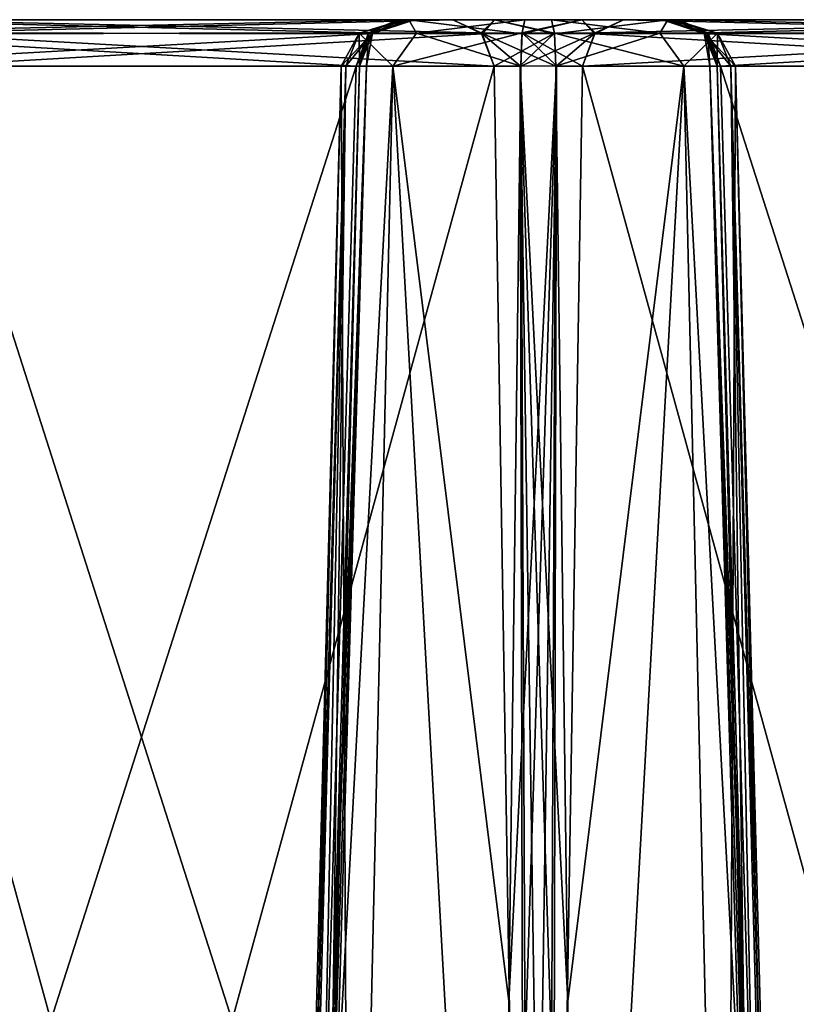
# Model space of a CAD drawing. Header units: inches. Extents: x -9.1 to 9.1, y -1.6 to 4.3.
# Tile 227 of 256: x -5.827 to -5.338, y 0.23 to 0.85. Entities that reach past the tile are written whole.
import ezdxf

# ---------------------------------------------------------------- set-up
doc = ezdxf.new("R2010")
doc.units = ezdxf.units.IN
doc.header["$LTSCALE"] = 81.481481
doc.header["$MEASUREMENT"] = 0
for name, color, linetype in [('4812', 7, 'CONTINUOUS'), ('4813', 7, 'CONTINUOUS'), ('4920', 7, 'CONTINUOUS'), ('4921', 7, 'CONTINUOUS'), ('4950', 7, 'CONTINUOUS'), ('4951', 7, 'CONTINUOUS'), ('4952', 7, 'CONTINUOUS'), ('4953', 7, 'CONTINUOUS'), ('4954', 7, 'CONTINUOUS'), ('4955', 7, 'CONTINUOUS'), ('4956', 7, 'CONTINUOUS'), ('4957', 7, 'CONTINUOUS'), ('4958', 7, 'CONTINUOUS'), ('4959', 7, 'CONTINUOUS'), ('4963', 7, 'CONTINUOUS'), ('4964', 7, 'CONTINUOUS'), ('4965', 7, 'CONTINUOUS'), ('4984', 7, 'CONTINUOUS'), ('4985', 7, 'CONTINUOUS'), ('4986', 7, 'CONTINUOUS'), ('4987', 7, 'CONTINUOUS'), ('4988', 7, 'CONTINUOUS'), ('4989', 7, 'CONTINUOUS'), ('4992', 7, 'CONTINUOUS'), ('4993', 7, 'CONTINUOUS'), ('4994', 7, 'CONTINUOUS'), ('4995', 7, 'CONTINUOUS'), ('4996', 7, 'CONTINUOUS'), ('4997', 7, 'CONTINUOUS'), ('4998', 7, 'CONTINUOUS'), ('4999', 7, 'CONTINUOUS'), ('5000', 7, 'CONTINUOUS'), ('5001', 7, 'CONTINUOUS'), ('5005', 7, 'CONTINUOUS'), ('5006', 7, 'CONTINUOUS'), ('5007', 7, 'CONTINUOUS'), ('5008', 7, 'CONTINUOUS'), ('5009', 7, 'CONTINUOUS'), ('5010', 7, 'CONTINUOUS'), ('5011', 7, 'CONTINUOUS'), ('5012', 7, 'CONTINUOUS')]:
    doc.layers.add(name, color=color, linetype=linetype)

msp = doc.modelspace()

# ---------------------------------------------------------------- linework, layer by layer
at = {"layer": '4812', "linetype": 'Continuous'}
for points in [[(-5.96467, 0.84118, 2.52286), (-5.94626, 0.85, 2.53349), (-5.60661, 0.8418, 1.90396), (-5.96467, 0.84118, 2.52286)], [(-5.60661, 0.8418, 1.90396), (-5.94626, 0.85, 2.53349), (-5.58876, 0.85, 1.91427), (-5.60661, 0.8418, 1.90396)], [(-5.97224, 0.82079, 2.51849), (-5.96467, 0.84118, 2.52286), (-5.61473, 0.82079, 1.89927), (-5.97224, 0.82079, 2.51849)], [(-5.61473, 0.82079, 1.89927), (-5.96467, 0.84118, 2.52286), (-5.60661, 0.8418, 1.90396), (-5.61473, 0.82079, 1.89927)]]:
    msp.add_3dface(points, dxfattribs=at)
at = {"layer": '4813', "linetype": 'Continuous'}
for points in [[(-5.99131, -0.355, 2.48995), (-5.97224, 0.82079, 2.51849), (-5.64898, -0.355, 1.89702), (-5.99131, -0.355, 2.48995)], [(-5.97224, 0.82079, 2.51849), (-5.61473, 0.82079, 1.89927), (-5.64898, -0.355, 1.89702), (-5.97224, 0.82079, 2.51849)]]:
    msp.add_3dface(points, dxfattribs=at)
at = {"layer": '4920', "linetype": 'Continuous'}
for points in [[(-5.89284, 0.84118, -2.56238), (-5.91124, 0.85, -2.55176), (-5.53589, 0.8418, -1.94285), (-5.89284, 0.84118, -2.56238)], [(-5.53589, 0.8418, -1.94285), (-5.91124, 0.85, -2.55176), (-5.55374, 0.85, -1.93254), (-5.53589, 0.8418, -1.94285)], [(-5.52776, 0.82079, -1.94753), (-5.89284, 0.84118, -2.56238), (-5.53589, 0.8418, -1.94285), (-5.52776, 0.82079, -1.94753)], [(-5.88527, 0.82079, -2.56675), (-5.89284, 0.84118, -2.56238), (-5.52776, 0.82079, -1.94753), (-5.88527, 0.82079, -2.56675)]]:
    msp.add_3dface(points, dxfattribs=at)
at = {"layer": '4921', "linetype": 'Continuous'}
for points in [[(-5.85102, -0.355, -2.569), (-5.88527, 0.82079, -2.56675), (-5.50869, -0.355, -1.97607), (-5.85102, -0.355, -2.569)], [(-5.88527, 0.82079, -2.56675), (-5.52776, 0.82079, -1.94753), (-5.50869, -0.355, -1.97607), (-5.88527, 0.82079, -2.56675)]]:
    msp.add_3dface(points, dxfattribs=at)
at = {"layer": '4950', "linetype": 'Continuous'}
for points in [[(-5.39339, 0.8418, 1.69799), (-5.05374, 0.85, 1.06846), (-5.41124, 0.85, 1.68768), (-5.39339, 0.8418, 1.69799)], [(-5.03533, 0.84118, 1.07909), (-5.05374, 0.85, 1.06846), (-5.39339, 0.8418, 1.69799), (-5.03533, 0.84118, 1.07909)], [(-5.38527, 0.82079, 1.70268), (-5.03533, 0.84118, 1.07909), (-5.39339, 0.8418, 1.69799), (-5.38527, 0.82079, 1.70268)], [(-5.02776, 0.82079, 1.08346), (-5.03533, 0.84118, 1.07909), (-5.38527, 0.82079, 1.70268), (-5.02776, 0.82079, 1.08346)]]:
    msp.add_3dface(points, dxfattribs=at)
at = {"layer": '4951', "linetype": 'Continuous'}
for points in [[(-5.35102, -0.355, 1.70493), (-5.02776, 0.82079, 1.08346), (-5.38527, 0.82079, 1.70268), (-5.35102, -0.355, 1.70493)], [(-5.35102, -0.355, 1.70493), (-5.00869, -0.355, 1.112), (-5.02776, 0.82079, 1.08346), (-5.35102, -0.355, 1.70493)]]:
    msp.add_3dface(points, dxfattribs=at)
at = {"layer": '4952', "linetype": 'Continuous'}
for points in [[(-5.35753, -0.35523, 1.72568), (-5.35102, -0.355, 1.70493), (-5.39192, 0.82088, 1.72544), (-5.35753, -0.35523, 1.72568)], [(-5.35102, -0.355, 1.70493), (-5.38527, 0.82079, 1.70268), (-5.39192, 0.82088, 1.72544), (-5.35102, -0.355, 1.70493)], [(-5.38732, 0.82079, 1.7487), (-5.35753, -0.35523, 1.72568), (-5.39192, 0.82088, 1.72544), (-5.38732, 0.82079, 1.7487)], [(-5.35753, -0.35523, 1.72568), (-5.38732, 0.82079, 1.7487), (-5.37085, 0.2322, 1.74793), (-5.35753, -0.35523, 1.72568)], [(-5.35461, -0.355, 1.74723), (-5.35753, -0.35523, 1.72568), (-5.37085, 0.2322, 1.74793), (-5.35461, -0.355, 1.74723)]]:
    msp.add_3dface(points, dxfattribs=at)
at = {"layer": '4953', "linetype": 'Continuous'}
for points in [[(-5.39339, 0.8418, 1.69799), (-5.41124, 0.85, 1.68768), (-5.42186, 0.85, 1.7241), (-5.39339, 0.8418, 1.69799)], [(-5.39525, 0.84118, 1.75238), (-5.39339, 0.8418, 1.69799), (-5.42186, 0.85, 1.7241), (-5.39525, 0.84118, 1.75238)], [(-5.41453, 0.85, 1.76132), (-5.39525, 0.84118, 1.75238), (-5.42186, 0.85, 1.7241), (-5.41453, 0.85, 1.76132)], [(-5.38732, 0.82079, 1.7487), (-5.39339, 0.8418, 1.69799), (-5.39525, 0.84118, 1.75238), (-5.38732, 0.82079, 1.7487)], [(-5.38527, 0.82079, 1.70268), (-5.39339, 0.8418, 1.69799), (-5.39192, 0.82088, 1.72544), (-5.38527, 0.82079, 1.70268)], [(-5.39339, 0.8418, 1.69799), (-5.38732, 0.82079, 1.7487), (-5.39192, 0.82088, 1.72544), (-5.39339, 0.8418, 1.69799)]]:
    msp.add_3dface(points, dxfattribs=at)
at = {"layer": '4954', "linetype": 'Continuous'}
for points in [[(-5.4916, 0.85, 1.89482), (-5.42339, 0.84149, 1.88695), (-5.41844, 0.85, 1.84807), (-5.4916, 0.85, 1.89482)], [(-5.42339, 0.84149, 1.88695), (-5.4916, 0.85, 1.89482), (-5.48974, 0.8415, 1.91566), (-5.42339, 0.84149, 1.88695)], [(-5.42339, 0.84149, 1.88695), (-5.38724, 0.84149, 1.82433), (-5.41844, 0.85, 1.84807), (-5.42339, 0.84149, 1.88695)], [(-5.39525, 0.84118, 1.75238), (-5.41453, 0.85, 1.76132), (-5.41844, 0.85, 1.84807), (-5.39525, 0.84118, 1.75238)], [(-5.38724, 0.84149, 1.82433), (-5.39525, 0.84118, 1.75238), (-5.41844, 0.85, 1.84807), (-5.38724, 0.84149, 1.82433)], [(-5.48893, 0.82079, 1.92469), (-5.40834, 0.82079, 1.8848), (-5.48974, 0.8415, 1.91566), (-5.48893, 0.82079, 1.92469)], [(-5.48974, 0.8415, 1.91566), (-5.40834, 0.82079, 1.8848), (-5.42339, 0.84149, 1.88695), (-5.48974, 0.8415, 1.91566)], [(-5.42339, 0.84149, 1.88695), (-5.40834, 0.82079, 1.8848), (-5.38724, 0.84149, 1.82433), (-5.42339, 0.84149, 1.88695)], [(-5.40834, 0.82079, 1.8848), (-5.37579, 0.82079, 1.80097), (-5.38724, 0.84149, 1.82433), (-5.40834, 0.82079, 1.8848)], [(-5.38732, 0.82079, 1.7487), (-5.39525, 0.84118, 1.75238), (-5.38724, 0.84149, 1.82433), (-5.38732, 0.82079, 1.7487)], [(-5.37871, 0.82079, 1.77421), (-5.38732, 0.82079, 1.7487), (-5.38724, 0.84149, 1.82433), (-5.37871, 0.82079, 1.77421)], [(-5.37579, 0.82079, 1.80097), (-5.37871, 0.82079, 1.77421), (-5.38724, 0.84149, 1.82433), (-5.37579, 0.82079, 1.80097)]]:
    msp.add_3dface(points, dxfattribs=at)
at = {"layer": '4955', "linetype": 'Continuous'}
for points in [[(-5.40834, 0.82079, 1.8848), (-5.48893, 0.82079, 1.92469), (-5.48136, 0.2322, 1.93935), (-5.40834, 0.82079, 1.8848)], [(-5.47385, -0.355, 1.95375), (-5.40834, 0.82079, 1.8848), (-5.48136, 0.2322, 1.93935), (-5.47385, -0.355, 1.95375)], [(-5.47385, -0.355, 1.95375), (-5.38153, -0.355, 1.90093), (-5.40834, 0.82079, 1.8848), (-5.47385, -0.355, 1.95375)], [(-5.38153, -0.355, 1.90093), (-5.345, -0.355, 1.80097), (-5.40834, 0.82079, 1.8848), (-5.38153, -0.355, 1.90093)], [(-5.345, -0.355, 1.80097), (-5.37579, 0.82079, 1.80097), (-5.40834, 0.82079, 1.8848), (-5.345, -0.355, 1.80097)], [(-5.37085, 0.2322, 1.74793), (-5.38732, 0.82079, 1.7487), (-5.37871, 0.82079, 1.77421), (-5.37085, 0.2322, 1.74793)], [(-5.34743, -0.355, 1.77366), (-5.35461, -0.355, 1.74723), (-5.37871, 0.82079, 1.77421), (-5.34743, -0.355, 1.77366)], [(-5.35461, -0.355, 1.74723), (-5.37085, 0.2322, 1.74793), (-5.37871, 0.82079, 1.77421), (-5.35461, -0.355, 1.74723)], [(-5.34743, -0.355, 1.77366), (-5.37871, 0.82079, 1.77421), (-5.37579, 0.82079, 1.80097), (-5.34743, -0.355, 1.77366)], [(-5.345, -0.355, 1.80097), (-5.34743, -0.355, 1.77366), (-5.37579, 0.82079, 1.80097), (-5.345, -0.355, 1.80097)]]:
    msp.add_3dface(points, dxfattribs=at)
at = {"layer": '4956', "linetype": 'Continuous'}
for points in [[(-5.52776, 0.82079, 1.94948), (-5.50869, -0.355, 1.97802), (-5.51138, 0.82088, 1.93234), (-5.52776, 0.82079, 1.94948)], [(-5.49397, -0.35518, 1.96201), (-5.47385, -0.355, 1.95375), (-5.51138, 0.82088, 1.93234), (-5.49397, -0.35518, 1.96201)], [(-5.47385, -0.355, 1.95375), (-5.48136, 0.2322, 1.93935), (-5.51138, 0.82088, 1.93234), (-5.47385, -0.355, 1.95375)], [(-5.50869, -0.355, 1.97802), (-5.49397, -0.35518, 1.96201), (-5.51138, 0.82088, 1.93234), (-5.50869, -0.355, 1.97802)], [(-5.48136, 0.2322, 1.93935), (-5.48893, 0.82079, 1.92469), (-5.51138, 0.82088, 1.93234), (-5.48136, 0.2322, 1.93935)]]:
    msp.add_3dface(points, dxfattribs=at)
at = {"layer": '4957', "linetype": 'Continuous'}
for points in [[(-5.55374, 0.85, 1.93449), (-5.53533, 0.84118, 1.94511), (-5.5275, 0.85, 1.90708), (-5.55374, 0.85, 1.93449)], [(-5.53533, 0.84118, 1.94511), (-5.48974, 0.8415, 1.91566), (-5.5275, 0.85, 1.90708), (-5.53533, 0.84118, 1.94511)], [(-5.48974, 0.8415, 1.91566), (-5.4916, 0.85, 1.89482), (-5.5275, 0.85, 1.90708), (-5.48974, 0.8415, 1.91566)], [(-5.52776, 0.82079, 1.94948), (-5.48974, 0.8415, 1.91566), (-5.53533, 0.84118, 1.94511), (-5.52776, 0.82079, 1.94948)], [(-5.48974, 0.8415, 1.91566), (-5.52776, 0.82079, 1.94948), (-5.51138, 0.82088, 1.93234), (-5.48974, 0.8415, 1.91566)], [(-5.48893, 0.82079, 1.92469), (-5.48974, 0.8415, 1.91566), (-5.51138, 0.82088, 1.93234), (-5.48893, 0.82079, 1.92469)]]:
    msp.add_3dface(points, dxfattribs=at)
at = {"layer": '4958', "linetype": 'Continuous'}
for points in [[(-5.89339, 0.8418, 2.56401), (-5.55374, 0.85, 1.93449), (-5.91124, 0.85, 2.55371), (-5.89339, 0.8418, 2.56401)], [(-5.53533, 0.84118, 1.94511), (-5.55374, 0.85, 1.93449), (-5.89339, 0.8418, 2.56401), (-5.53533, 0.84118, 1.94511)], [(-5.88527, 0.82079, 2.5687), (-5.53533, 0.84118, 1.94511), (-5.89339, 0.8418, 2.56401), (-5.88527, 0.82079, 2.5687)], [(-5.52776, 0.82079, 1.94948), (-5.53533, 0.84118, 1.94511), (-5.88527, 0.82079, 2.5687), (-5.52776, 0.82079, 1.94948)]]:
    msp.add_3dface(points, dxfattribs=at)
at = {"layer": '4959', "linetype": 'Continuous'}
for points in [[(-5.85102, -0.355, 2.57095), (-5.52776, 0.82079, 1.94948), (-5.88527, 0.82079, 2.5687), (-5.85102, -0.355, 2.57095)], [(-5.85102, -0.355, 2.57095), (-5.50869, -0.355, 1.97802), (-5.52776, 0.82079, 1.94948), (-5.85102, -0.355, 2.57095)]]:
    msp.add_3dface(points, dxfattribs=at)
at = {"layer": '4963', "linetype": 'Continuous'}
for points in [[(-5.58876, 0.85, 1.91427), (-5.94626, 0.85, 2.53349), (-5.55374, 0.85, 1.93449), (-5.58876, 0.85, 1.91427)], [(-5.55374, 0.85, 1.93449), (-5.94626, 0.85, 2.53349), (-5.91124, 0.85, 2.55371), (-5.55374, 0.85, 1.93449)], [(-5.55374, 0.85, -1.93254), (-5.91124, 0.85, -2.55176), (-5.94626, 0.85, -2.53154), (-5.55374, 0.85, -1.93254)], [(-5.58876, 0.85, -1.91232), (-5.55374, 0.85, -1.93254), (-5.94626, 0.85, -2.53154), (-5.58876, 0.85, -1.91232)], [(-5.4916, 0.85, 1.89482), (-5.58876, 0.85, 1.91427), (-5.5275, 0.85, 1.90708), (-5.4916, 0.85, 1.89482)], [(-5.58876, 0.85, 1.91427), (-5.4916, 0.85, 1.89482), (-5.57814, 0.85, 1.87785), (-5.58876, 0.85, 1.91427)], [(-5.58876, 0.85, 1.91427), (-5.55374, 0.85, 1.93449), (-5.5275, 0.85, 1.90708), (-5.58876, 0.85, 1.91427)], [(-5.55374, 0.85, -1.93254), (-5.58876, 0.85, -1.91232), (-5.5275, 0.85, -1.90514), (-5.55374, 0.85, -1.93254)], [(-5.58876, 0.85, -1.91232), (-5.57814, 0.85, -1.8759), (-5.5275, 0.85, -1.90514), (-5.58876, 0.85, -1.91232)], [(-5.41844, 0.85, 1.84807), (-5.41453, 0.85, 1.76132), (-5.58547, 0.85, 1.84063), (-5.41844, 0.85, 1.84807)], [(-5.58547, 0.85, 1.84063), (-5.41453, 0.85, 1.76132), (-5.58156, 0.85, 1.75388), (-5.58547, 0.85, 1.84063)], [(-5.57814, 0.85, 1.87785), (-5.41844, 0.85, 1.84807), (-5.58547, 0.85, 1.84063), (-5.57814, 0.85, 1.87785)], [(-5.58547, 0.85, -1.83868), (-5.58156, 0.85, -1.75194), (-5.41453, 0.85, -1.75937), (-5.58547, 0.85, -1.83868)], [(-5.57814, 0.85, -1.8759), (-5.58547, 0.85, -1.83868), (-5.41844, 0.85, -1.84611), (-5.57814, 0.85, -1.8759)], [(-5.41844, 0.85, -1.84611), (-5.58547, 0.85, -1.83868), (-5.41453, 0.85, -1.75937), (-5.41844, 0.85, -1.84611)], [(-5.41453, 0.85, 1.76132), (-5.42186, 0.85, 1.7241), (-5.58156, 0.85, 1.75388), (-5.41453, 0.85, 1.76132)], [(-5.58156, 0.85, 1.75388), (-5.42186, 0.85, 1.7241), (-5.5084, 0.85, 1.70713), (-5.58156, 0.85, 1.75388)], [(-5.58156, 0.85, -1.75194), (-5.5084, 0.85, -1.70518), (-5.42186, 0.85, -1.72215), (-5.58156, 0.85, -1.75194)], [(-5.41453, 0.85, -1.75937), (-5.58156, 0.85, -1.75194), (-5.42186, 0.85, -1.72215), (-5.41453, 0.85, -1.75937)], [(-5.4916, 0.85, 1.89482), (-5.41844, 0.85, 1.84807), (-5.57814, 0.85, 1.87785), (-5.4916, 0.85, 1.89482)], [(-5.5275, 0.85, -1.90514), (-5.57814, 0.85, -1.8759), (-5.4916, 0.85, -1.89287), (-5.5275, 0.85, -1.90514)], [(-5.4916, 0.85, -1.89287), (-5.57814, 0.85, -1.8759), (-5.41844, 0.85, -1.84611), (-5.4916, 0.85, -1.89287)], [(-5.42186, 0.85, 1.7241), (-5.41124, 0.85, 1.68768), (-5.5084, 0.85, 1.70713), (-5.42186, 0.85, 1.7241)], [(-5.5084, 0.85, 1.70713), (-5.41124, 0.85, 1.68768), (-5.4725, 0.85, 1.69486), (-5.5084, 0.85, 1.70713)], [(-5.5084, 0.85, -1.70518), (-5.4725, 0.85, -1.69291), (-5.42186, 0.85, -1.72215), (-5.5084, 0.85, -1.70518)], [(-5.4725, 0.85, 1.69486), (-5.41124, 0.85, 1.68768), (-5.44626, 0.85, 1.66746), (-5.4725, 0.85, 1.69486)], [(-5.4725, 0.85, -1.69291), (-5.44626, 0.85, -1.66551), (-5.41124, 0.85, -1.68573), (-5.4725, 0.85, -1.69291)], [(-5.42186, 0.85, -1.72215), (-5.4725, 0.85, -1.69291), (-5.41124, 0.85, -1.68573), (-5.42186, 0.85, -1.72215)], [(-5.41124, 0.85, 1.68768), (-5.05374, 0.85, 1.06846), (-5.44626, 0.85, 1.66746), (-5.41124, 0.85, 1.68768)], [(-5.44626, 0.85, 1.66746), (-5.05374, 0.85, 1.06846), (-5.08876, 0.85, 1.04824), (-5.44626, 0.85, 1.66746)], [(-5.44626, 0.85, -1.66551), (-5.08876, 0.85, -1.04629), (-5.05374, 0.85, -1.06651), (-5.44626, 0.85, -1.66551)], [(-5.41124, 0.85, -1.68573), (-5.44626, 0.85, -1.66551), (-5.05374, 0.85, -1.06651), (-5.41124, 0.85, -1.68573)]]:
    msp.add_3dface(points, dxfattribs=at)
at = {"layer": '4964', "linetype": 'Continuous'}
for points in [[(-5.60661, 0.8418, 1.90396), (-5.58876, 0.85, 1.91427), (-5.57814, 0.85, 1.87785), (-5.60661, 0.8418, 1.90396)], [(-5.60661, 0.8418, 1.90396), (-5.57814, 0.85, 1.87785), (-5.60475, 0.84118, 1.84957), (-5.60661, 0.8418, 1.90396)], [(-5.57814, 0.85, 1.87785), (-5.58547, 0.85, 1.84063), (-5.60475, 0.84118, 1.84957), (-5.57814, 0.85, 1.87785)], [(-5.61473, 0.82079, 1.89927), (-5.60661, 0.8418, 1.90396), (-5.60808, 0.82088, 1.87651), (-5.61473, 0.82079, 1.89927)], [(-5.61268, 0.82079, 1.85325), (-5.60661, 0.8418, 1.90396), (-5.60475, 0.84118, 1.84957), (-5.61268, 0.82079, 1.85325)], [(-5.60661, 0.8418, 1.90396), (-5.61268, 0.82079, 1.85325), (-5.60808, 0.82088, 1.87651), (-5.60661, 0.8418, 1.90396)]]:
    msp.add_3dface(points, dxfattribs=at)
at = {"layer": '4965', "linetype": 'Continuous'}
for points in [[(-5.64898, -0.355, 1.89702), (-5.61473, 0.82079, 1.89927), (-5.60808, 0.82088, 1.87651), (-5.64898, -0.355, 1.89702)], [(-5.64898, -0.355, 1.89702), (-5.60808, 0.82088, 1.87651), (-5.64247, -0.35522, 1.87627), (-5.64898, -0.355, 1.89702)], [(-5.60808, 0.82088, 1.87651), (-5.61268, 0.82079, 1.85325), (-5.64247, -0.35522, 1.87627), (-5.60808, 0.82088, 1.87651)], [(-5.64247, -0.35522, 1.87627), (-5.61268, 0.82079, 1.85325), (-5.62915, 0.2322, 1.85402), (-5.64247, -0.35522, 1.87627)], [(-5.64539, -0.355, 1.85472), (-5.64247, -0.35522, 1.87627), (-5.62915, 0.2322, 1.85402), (-5.64539, -0.355, 1.85472)]]:
    msp.add_3dface(points, dxfattribs=at)
at = {"layer": '4984', "linetype": 'Continuous'}
for points in [[(-5.14898, -0.355, 1.031), (-5.49131, -0.355, 1.62393), (-5.47224, 0.82079, 1.65247), (-5.14898, -0.355, 1.031)], [(-5.11473, 0.82079, 1.03325), (-5.14898, -0.355, 1.031), (-5.47224, 0.82079, 1.65247), (-5.11473, 0.82079, 1.03325)]]:
    msp.add_3dface(points, dxfattribs=at)
at = {"layer": '4985', "linetype": 'Continuous'}
for points in [[(-5.44626, 0.85, 1.66746), (-5.10661, 0.8418, 1.03794), (-5.46467, 0.84118, 1.65683), (-5.44626, 0.85, 1.66746)], [(-5.44626, 0.85, 1.66746), (-5.08876, 0.85, 1.04824), (-5.10661, 0.8418, 1.03794), (-5.44626, 0.85, 1.66746)], [(-5.11473, 0.82079, 1.03325), (-5.47224, 0.82079, 1.65247), (-5.46467, 0.84118, 1.65683), (-5.11473, 0.82079, 1.03325)], [(-5.10661, 0.8418, 1.03794), (-5.11473, 0.82079, 1.03325), (-5.46467, 0.84118, 1.65683), (-5.10661, 0.8418, 1.03794)]]:
    msp.add_3dface(points, dxfattribs=at)
at = {"layer": '4986', "linetype": 'Continuous'}
for points in [[(-5.5084, 0.85, 1.70713), (-5.4725, 0.85, 1.69486), (-5.51023, 0.8418, 1.6866), (-5.5084, 0.85, 1.70713)], [(-5.4725, 0.85, 1.69486), (-5.46467, 0.84118, 1.65683), (-5.51023, 0.8418, 1.6866), (-5.4725, 0.85, 1.69486)], [(-5.4725, 0.85, 1.69486), (-5.44626, 0.85, 1.66746), (-5.46467, 0.84118, 1.65683), (-5.4725, 0.85, 1.69486)], [(-5.51107, 0.82079, 1.67726), (-5.51023, 0.8418, 1.6866), (-5.48862, 0.82088, 1.66961), (-5.51107, 0.82079, 1.67726)], [(-5.46467, 0.84118, 1.65683), (-5.47224, 0.82079, 1.65247), (-5.51023, 0.8418, 1.6866), (-5.46467, 0.84118, 1.65683)], [(-5.51023, 0.8418, 1.6866), (-5.47224, 0.82079, 1.65247), (-5.48862, 0.82088, 1.66961), (-5.51023, 0.8418, 1.6866)]]:
    msp.add_3dface(points, dxfattribs=at)
at = {"layer": '4987', "linetype": 'Continuous'}
for points in [[(-5.50603, -0.35518, 1.63994), (-5.52615, -0.355, 1.6482), (-5.48862, 0.82088, 1.66961), (-5.50603, -0.35518, 1.63994)], [(-5.48862, 0.82088, 1.66961), (-5.52615, -0.355, 1.6482), (-5.51864, 0.2322, 1.6626), (-5.48862, 0.82088, 1.66961)], [(-5.51107, 0.82079, 1.67726), (-5.48862, 0.82088, 1.66961), (-5.51864, 0.2322, 1.6626), (-5.51107, 0.82079, 1.67726)], [(-5.49131, -0.355, 1.62393), (-5.50603, -0.35518, 1.63994), (-5.48862, 0.82088, 1.66961), (-5.49131, -0.355, 1.62393)], [(-5.47224, 0.82079, 1.65247), (-5.49131, -0.355, 1.62393), (-5.48862, 0.82088, 1.66961), (-5.47224, 0.82079, 1.65247)]]:
    msp.add_3dface(points, dxfattribs=at)
at = {"layer": '4988', "linetype": 'Continuous'}
for points in [[(-5.61847, -0.355, 1.70102), (-5.655, -0.355, 1.80097), (-5.59166, 0.82079, 1.71715), (-5.61847, -0.355, 1.70102)], [(-5.655, -0.355, 1.80097), (-5.65258, -0.355, 1.82828), (-5.62421, 0.82079, 1.80097), (-5.655, -0.355, 1.80097)], [(-5.655, -0.355, 1.80097), (-5.62421, 0.82079, 1.80097), (-5.59166, 0.82079, 1.71715), (-5.655, -0.355, 1.80097)], [(-5.65258, -0.355, 1.82828), (-5.64539, -0.355, 1.85472), (-5.62129, 0.82079, 1.82774), (-5.65258, -0.355, 1.82828)], [(-5.62421, 0.82079, 1.80097), (-5.65258, -0.355, 1.82828), (-5.62129, 0.82079, 1.82774), (-5.62421, 0.82079, 1.80097)], [(-5.64539, -0.355, 1.85472), (-5.62915, 0.2322, 1.85402), (-5.62129, 0.82079, 1.82774), (-5.64539, -0.355, 1.85472)], [(-5.62915, 0.2322, 1.85402), (-5.61268, 0.82079, 1.85325), (-5.62129, 0.82079, 1.82774), (-5.62915, 0.2322, 1.85402)], [(-5.52615, -0.355, 1.6482), (-5.61847, -0.355, 1.70102), (-5.59166, 0.82079, 1.71715), (-5.52615, -0.355, 1.6482)], [(-5.51864, 0.2322, 1.6626), (-5.52615, -0.355, 1.6482), (-5.59166, 0.82079, 1.71715), (-5.51864, 0.2322, 1.6626)], [(-5.51107, 0.82079, 1.67726), (-5.51864, 0.2322, 1.6626), (-5.59166, 0.82079, 1.71715), (-5.51107, 0.82079, 1.67726)]]:
    msp.add_3dface(points, dxfattribs=at)
at = {"layer": '4989', "linetype": 'Continuous'}
for points in [[(-5.60475, 0.84118, 1.84957), (-5.58156, 0.85, 1.75388), (-5.61276, 0.84149, 1.77761), (-5.60475, 0.84118, 1.84957)], [(-5.58156, 0.85, 1.75388), (-5.57661, 0.84149, 1.715), (-5.61276, 0.84149, 1.77761), (-5.58156, 0.85, 1.75388)], [(-5.58547, 0.85, 1.84063), (-5.58156, 0.85, 1.75388), (-5.60475, 0.84118, 1.84957), (-5.58547, 0.85, 1.84063)], [(-5.58156, 0.85, 1.75388), (-5.5084, 0.85, 1.70713), (-5.57661, 0.84149, 1.715), (-5.58156, 0.85, 1.75388)], [(-5.5084, 0.85, 1.70713), (-5.51023, 0.8418, 1.6866), (-5.57661, 0.84149, 1.715), (-5.5084, 0.85, 1.70713)], [(-5.62421, 0.82079, 1.80097), (-5.62129, 0.82079, 1.82774), (-5.61276, 0.84149, 1.77761), (-5.62421, 0.82079, 1.80097)], [(-5.59166, 0.82079, 1.71715), (-5.62421, 0.82079, 1.80097), (-5.61276, 0.84149, 1.77761), (-5.59166, 0.82079, 1.71715)], [(-5.62129, 0.82079, 1.82774), (-5.61268, 0.82079, 1.85325), (-5.61276, 0.84149, 1.77761), (-5.62129, 0.82079, 1.82774)], [(-5.61268, 0.82079, 1.85325), (-5.60475, 0.84118, 1.84957), (-5.61276, 0.84149, 1.77761), (-5.61268, 0.82079, 1.85325)], [(-5.57661, 0.84149, 1.715), (-5.59166, 0.82079, 1.71715), (-5.61276, 0.84149, 1.77761), (-5.57661, 0.84149, 1.715)], [(-5.51023, 0.8418, 1.6866), (-5.51107, 0.82079, 1.67726), (-5.59166, 0.82079, 1.71715), (-5.51023, 0.8418, 1.6866)], [(-5.51023, 0.8418, 1.6866), (-5.59166, 0.82079, 1.71715), (-5.57661, 0.84149, 1.715), (-5.51023, 0.8418, 1.6866)]]:
    msp.add_3dface(points, dxfattribs=at)
at = {"layer": '4992', "linetype": 'Continuous'}
for points in [[(-5.49131, -0.355, -1.62198), (-5.14898, -0.355, -1.02905), (-5.11473, 0.82079, -1.0313), (-5.49131, -0.355, -1.62198)], [(-5.49131, -0.355, -1.62198), (-5.11473, 0.82079, -1.0313), (-5.47224, 0.82079, -1.65052), (-5.49131, -0.355, -1.62198)]]:
    msp.add_3dface(points, dxfattribs=at)
at = {"layer": '4993', "linetype": 'Continuous'}
for points in [[(-5.08876, 0.85, -1.04629), (-5.44626, 0.85, -1.66551), (-5.46411, 0.8418, -1.65521), (-5.08876, 0.85, -1.04629)], [(-5.10716, 0.84118, -1.03567), (-5.08876, 0.85, -1.04629), (-5.46411, 0.8418, -1.65521), (-5.10716, 0.84118, -1.03567)], [(-5.47224, 0.82079, -1.65052), (-5.10716, 0.84118, -1.03567), (-5.46411, 0.8418, -1.65521), (-5.47224, 0.82079, -1.65052)], [(-5.11473, 0.82079, -1.0313), (-5.10716, 0.84118, -1.03567), (-5.47224, 0.82079, -1.65052), (-5.11473, 0.82079, -1.0313)]]:
    msp.add_3dface(points, dxfattribs=at)
at = {"layer": '4994', "linetype": 'Continuous'}
for points in [[(-5.4725, 0.85, -1.69291), (-5.5084, 0.85, -1.70518), (-5.51029, 0.84118, -1.68401), (-5.4725, 0.85, -1.69291)], [(-5.46411, 0.8418, -1.65521), (-5.4725, 0.85, -1.69291), (-5.51029, 0.84118, -1.68401), (-5.46411, 0.8418, -1.65521)], [(-5.44626, 0.85, -1.66551), (-5.4725, 0.85, -1.69291), (-5.46411, 0.8418, -1.65521), (-5.44626, 0.85, -1.66551)], [(-5.51107, 0.82079, -1.67531), (-5.46411, 0.8418, -1.65521), (-5.51029, 0.84118, -1.68401), (-5.51107, 0.82079, -1.67531)], [(-5.46411, 0.8418, -1.65521), (-5.51107, 0.82079, -1.67531), (-5.48862, 0.82088, -1.66766), (-5.46411, 0.8418, -1.65521)], [(-5.47224, 0.82079, -1.65052), (-5.46411, 0.8418, -1.65521), (-5.48862, 0.82088, -1.66766), (-5.47224, 0.82079, -1.65052)]]:
    msp.add_3dface(points, dxfattribs=at)
at = {"layer": '4995', "linetype": 'Continuous'}
for points in [[(-5.50603, -0.35521, -1.63799), (-5.51107, 0.82079, -1.67531), (-5.51864, 0.2322, -1.66065), (-5.50603, -0.35521, -1.63799)], [(-5.51107, 0.82079, -1.67531), (-5.50603, -0.35521, -1.63799), (-5.48862, 0.82088, -1.66766), (-5.51107, 0.82079, -1.67531)], [(-5.50603, -0.35521, -1.63799), (-5.49131, -0.355, -1.62198), (-5.48862, 0.82088, -1.66766), (-5.50603, -0.35521, -1.63799)], [(-5.49131, -0.355, -1.62198), (-5.47224, 0.82079, -1.65052), (-5.48862, 0.82088, -1.66766), (-5.49131, -0.355, -1.62198)], [(-5.52615, -0.355, -1.64625), (-5.50603, -0.35521, -1.63799), (-5.51864, 0.2322, -1.66065), (-5.52615, -0.355, -1.64625)]]:
    msp.add_3dface(points, dxfattribs=at)
at = {"layer": '4996', "linetype": 'Continuous'}
for points in [[(-5.65258, -0.355, -1.82634), (-5.655, -0.355, -1.79903), (-5.62129, 0.82079, -1.82579), (-5.65258, -0.355, -1.82634)], [(-5.655, -0.355, -1.79903), (-5.61847, -0.355, -1.69907), (-5.62421, 0.82079, -1.79903), (-5.655, -0.355, -1.79903)], [(-5.655, -0.355, -1.79903), (-5.62421, 0.82079, -1.79903), (-5.62129, 0.82079, -1.82579), (-5.655, -0.355, -1.79903)], [(-5.64538, -0.355, -1.85277), (-5.65258, -0.355, -1.82634), (-5.62129, 0.82079, -1.82579), (-5.64538, -0.355, -1.85277)], [(-5.62915, 0.2322, -1.85207), (-5.64538, -0.355, -1.85277), (-5.62129, 0.82079, -1.82579), (-5.62915, 0.2322, -1.85207)], [(-5.61268, 0.82079, -1.8513), (-5.62915, 0.2322, -1.85207), (-5.62129, 0.82079, -1.82579), (-5.61268, 0.82079, -1.8513)], [(-5.62421, 0.82079, -1.79903), (-5.61847, -0.355, -1.69907), (-5.59166, 0.82079, -1.7152), (-5.62421, 0.82079, -1.79903)], [(-5.61847, -0.355, -1.69907), (-5.52615, -0.355, -1.64625), (-5.59166, 0.82079, -1.7152), (-5.61847, -0.355, -1.69907)], [(-5.52615, -0.355, -1.64625), (-5.51864, 0.2322, -1.66065), (-5.59166, 0.82079, -1.7152), (-5.52615, -0.355, -1.64625)], [(-5.51864, 0.2322, -1.66065), (-5.51107, 0.82079, -1.67531), (-5.59166, 0.82079, -1.7152), (-5.51864, 0.2322, -1.66065)]]:
    msp.add_3dface(points, dxfattribs=at)
at = {"layer": '4997', "linetype": 'Continuous'}
for points in [[(-5.58156, 0.85, -1.75194), (-5.58547, 0.85, -1.83868), (-5.61276, 0.84149, -1.77567), (-5.58156, 0.85, -1.75194)], [(-5.58156, 0.85, -1.75194), (-5.61276, 0.84149, -1.77567), (-5.57661, 0.84149, -1.71305), (-5.58156, 0.85, -1.75194)], [(-5.61276, 0.84149, -1.77567), (-5.58547, 0.85, -1.83868), (-5.60445, 0.8415, -1.84748), (-5.61276, 0.84149, -1.77567)], [(-5.5084, 0.85, -1.70518), (-5.58156, 0.85, -1.75194), (-5.51029, 0.84118, -1.68401), (-5.5084, 0.85, -1.70518)], [(-5.51029, 0.84118, -1.68401), (-5.58156, 0.85, -1.75194), (-5.57661, 0.84149, -1.71305), (-5.51029, 0.84118, -1.68401)], [(-5.62129, 0.82079, -1.82579), (-5.62421, 0.82079, -1.79903), (-5.60445, 0.8415, -1.84748), (-5.62129, 0.82079, -1.82579)], [(-5.60445, 0.8415, -1.84748), (-5.62421, 0.82079, -1.79903), (-5.61276, 0.84149, -1.77567), (-5.60445, 0.8415, -1.84748)], [(-5.62421, 0.82079, -1.79903), (-5.59166, 0.82079, -1.7152), (-5.61276, 0.84149, -1.77567), (-5.62421, 0.82079, -1.79903)], [(-5.61268, 0.82079, -1.8513), (-5.62129, 0.82079, -1.82579), (-5.60445, 0.8415, -1.84748), (-5.61268, 0.82079, -1.8513)], [(-5.61276, 0.84149, -1.77567), (-5.59166, 0.82079, -1.7152), (-5.57661, 0.84149, -1.71305), (-5.61276, 0.84149, -1.77567)], [(-5.59166, 0.82079, -1.7152), (-5.51107, 0.82079, -1.67531), (-5.57661, 0.84149, -1.71305), (-5.59166, 0.82079, -1.7152)], [(-5.51107, 0.82079, -1.67531), (-5.51029, 0.84118, -1.68401), (-5.57661, 0.84149, -1.71305), (-5.51107, 0.82079, -1.67531)]]:
    msp.add_3dface(points, dxfattribs=at)
at = {"layer": '4998', "linetype": 'Continuous'}
for points in [[(-5.57814, 0.85, -1.8759), (-5.58876, 0.85, -1.91232), (-5.60716, 0.84118, -1.90169), (-5.57814, 0.85, -1.8759)], [(-5.60445, 0.8415, -1.84748), (-5.57814, 0.85, -1.8759), (-5.60716, 0.84118, -1.90169), (-5.60445, 0.8415, -1.84748)], [(-5.58547, 0.85, -1.83868), (-5.57814, 0.85, -1.8759), (-5.60445, 0.8415, -1.84748), (-5.58547, 0.85, -1.83868)], [(-5.61473, 0.82079, -1.89732), (-5.60445, 0.8415, -1.84748), (-5.60716, 0.84118, -1.90169), (-5.61473, 0.82079, -1.89732)], [(-5.60445, 0.8415, -1.84748), (-5.61473, 0.82079, -1.89732), (-5.60808, 0.82088, -1.87456), (-5.60445, 0.8415, -1.84748)], [(-5.61268, 0.82079, -1.8513), (-5.60445, 0.8415, -1.84748), (-5.60808, 0.82088, -1.87456), (-5.61268, 0.82079, -1.8513)]]:
    msp.add_3dface(points, dxfattribs=at)
at = {"layer": '4999', "linetype": 'Continuous'}
for points in [[(-5.64898, -0.355, -1.89507), (-5.64247, -0.35518, -1.87432), (-5.60808, 0.82088, -1.87456), (-5.64898, -0.355, -1.89507)], [(-5.61473, 0.82079, -1.89732), (-5.64898, -0.355, -1.89507), (-5.60808, 0.82088, -1.87456), (-5.61473, 0.82079, -1.89732)], [(-5.64247, -0.35518, -1.87432), (-5.64538, -0.355, -1.85277), (-5.60808, 0.82088, -1.87456), (-5.64247, -0.35518, -1.87432)], [(-5.64538, -0.355, -1.85277), (-5.62915, 0.2322, -1.85207), (-5.60808, 0.82088, -1.87456), (-5.64538, -0.355, -1.85277)], [(-5.62915, 0.2322, -1.85207), (-5.61268, 0.82079, -1.8513), (-5.60808, 0.82088, -1.87456), (-5.62915, 0.2322, -1.85207)]]:
    msp.add_3dface(points, dxfattribs=at)
at = {"layer": '5000', "linetype": 'Continuous'}
for points in [[(-5.99131, -0.355, -2.488), (-5.64898, -0.355, -1.89507), (-5.61473, 0.82079, -1.89732), (-5.99131, -0.355, -2.488)], [(-5.99131, -0.355, -2.488), (-5.61473, 0.82079, -1.89732), (-5.97224, 0.82079, -2.51654), (-5.99131, -0.355, -2.488)]]:
    msp.add_3dface(points, dxfattribs=at)
at = {"layer": '5001', "linetype": 'Continuous'}
for points in [[(-5.58876, 0.85, -1.91232), (-5.94626, 0.85, -2.53154), (-5.96411, 0.8418, -2.52123), (-5.58876, 0.85, -1.91232)], [(-5.60716, 0.84118, -1.90169), (-5.58876, 0.85, -1.91232), (-5.96411, 0.8418, -2.52123), (-5.60716, 0.84118, -1.90169)], [(-5.97224, 0.82079, -2.51654), (-5.60716, 0.84118, -1.90169), (-5.96411, 0.8418, -2.52123), (-5.97224, 0.82079, -2.51654)], [(-5.61473, 0.82079, -1.89732), (-5.60716, 0.84118, -1.90169), (-5.97224, 0.82079, -2.51654), (-5.61473, 0.82079, -1.89732)]]:
    msp.add_3dface(points, dxfattribs=at)
at = {"layer": '5005', "linetype": 'Continuous'}
for points in [[(-5.53589, 0.8418, -1.94285), (-5.55374, 0.85, -1.93254), (-5.5275, 0.85, -1.90514), (-5.53589, 0.8418, -1.94285)], [(-5.53589, 0.8418, -1.94285), (-5.5275, 0.85, -1.90514), (-5.48971, 0.84118, -1.91404), (-5.53589, 0.8418, -1.94285)], [(-5.5275, 0.85, -1.90514), (-5.4916, 0.85, -1.89287), (-5.48971, 0.84118, -1.91404), (-5.5275, 0.85, -1.90514)], [(-5.52776, 0.82079, -1.94753), (-5.53589, 0.8418, -1.94285), (-5.51138, 0.82088, -1.93039), (-5.52776, 0.82079, -1.94753)], [(-5.48893, 0.82079, -1.92274), (-5.53589, 0.8418, -1.94285), (-5.48971, 0.84118, -1.91404), (-5.48893, 0.82079, -1.92274)], [(-5.53589, 0.8418, -1.94285), (-5.48893, 0.82079, -1.92274), (-5.51138, 0.82088, -1.93039), (-5.53589, 0.8418, -1.94285)]]:
    msp.add_3dface(points, dxfattribs=at)
at = {"layer": '5006', "linetype": 'Continuous'}
for points in [[(-5.50869, -0.355, -1.97607), (-5.52776, 0.82079, -1.94753), (-5.51138, 0.82088, -1.93039), (-5.50869, -0.355, -1.97607)], [(-5.49397, -0.35521, -1.96006), (-5.50869, -0.355, -1.97607), (-5.51138, 0.82088, -1.93039), (-5.49397, -0.35521, -1.96006)], [(-5.48893, 0.82079, -1.92274), (-5.49397, -0.35521, -1.96006), (-5.51138, 0.82088, -1.93039), (-5.48893, 0.82079, -1.92274)], [(-5.49397, -0.35521, -1.96006), (-5.48893, 0.82079, -1.92274), (-5.48136, 0.2322, -1.9374), (-5.49397, -0.35521, -1.96006)], [(-5.47385, -0.355, -1.9518), (-5.49397, -0.35521, -1.96006), (-5.48136, 0.2322, -1.9374), (-5.47385, -0.355, -1.9518)]]:
    msp.add_3dface(points, dxfattribs=at)
at = {"layer": '5007', "linetype": 'Continuous'}
for points in [[(-5.48136, 0.2322, -1.9374), (-5.48893, 0.82079, -1.92274), (-5.40834, 0.82079, -1.88285), (-5.48136, 0.2322, -1.9374)], [(-5.47385, -0.355, -1.9518), (-5.48136, 0.2322, -1.9374), (-5.40834, 0.82079, -1.88285), (-5.47385, -0.355, -1.9518)], [(-5.38153, -0.355, -1.89898), (-5.47385, -0.355, -1.9518), (-5.40834, 0.82079, -1.88285), (-5.38153, -0.355, -1.89898)], [(-5.37579, 0.82079, -1.79903), (-5.38153, -0.355, -1.89898), (-5.40834, 0.82079, -1.88285), (-5.37579, 0.82079, -1.79903)], [(-5.38732, 0.82079, -1.74675), (-5.37085, 0.2322, -1.74598), (-5.37871, 0.82079, -1.77226), (-5.38732, 0.82079, -1.74675)], [(-5.345, -0.355, -1.79903), (-5.38153, -0.355, -1.89898), (-5.37579, 0.82079, -1.79903), (-5.345, -0.355, -1.79903)], [(-5.35462, -0.355, -1.74528), (-5.34743, -0.355, -1.77171), (-5.37871, 0.82079, -1.77226), (-5.35462, -0.355, -1.74528)], [(-5.37085, 0.2322, -1.74598), (-5.35462, -0.355, -1.74528), (-5.37871, 0.82079, -1.77226), (-5.37085, 0.2322, -1.74598)], [(-5.34743, -0.355, -1.77171), (-5.345, -0.355, -1.79903), (-5.37871, 0.82079, -1.77226), (-5.34743, -0.355, -1.77171)], [(-5.345, -0.355, -1.79903), (-5.37579, 0.82079, -1.79903), (-5.37871, 0.82079, -1.77226), (-5.345, -0.355, -1.79903)]]:
    msp.add_3dface(points, dxfattribs=at)
at = {"layer": '5008', "linetype": 'Continuous'}
for points in [[(-5.4916, 0.85, -1.89287), (-5.41844, 0.85, -1.84611), (-5.48971, 0.84118, -1.91404), (-5.4916, 0.85, -1.89287)], [(-5.48971, 0.84118, -1.91404), (-5.41844, 0.85, -1.84611), (-5.42339, 0.84149, -1.885), (-5.48971, 0.84118, -1.91404)], [(-5.41844, 0.85, -1.84611), (-5.38724, 0.84149, -1.82239), (-5.42339, 0.84149, -1.885), (-5.41844, 0.85, -1.84611)], [(-5.41844, 0.85, -1.84611), (-5.41453, 0.85, -1.75937), (-5.38724, 0.84149, -1.82239), (-5.41844, 0.85, -1.84611)], [(-5.38724, 0.84149, -1.82239), (-5.41453, 0.85, -1.75937), (-5.39555, 0.8415, -1.75057), (-5.38724, 0.84149, -1.82239)], [(-5.48893, 0.82079, -1.92274), (-5.48971, 0.84118, -1.91404), (-5.42339, 0.84149, -1.885), (-5.48893, 0.82079, -1.92274)], [(-5.40834, 0.82079, -1.88285), (-5.48893, 0.82079, -1.92274), (-5.42339, 0.84149, -1.885), (-5.40834, 0.82079, -1.88285)], [(-5.38724, 0.84149, -1.82239), (-5.40834, 0.82079, -1.88285), (-5.42339, 0.84149, -1.885), (-5.38724, 0.84149, -1.82239)], [(-5.37579, 0.82079, -1.79903), (-5.40834, 0.82079, -1.88285), (-5.38724, 0.84149, -1.82239), (-5.37579, 0.82079, -1.79903)], [(-5.37871, 0.82079, -1.77226), (-5.37579, 0.82079, -1.79903), (-5.39555, 0.8415, -1.75057), (-5.37871, 0.82079, -1.77226)], [(-5.39555, 0.8415, -1.75057), (-5.37579, 0.82079, -1.79903), (-5.38724, 0.84149, -1.82239), (-5.39555, 0.8415, -1.75057)], [(-5.38732, 0.82079, -1.74675), (-5.37871, 0.82079, -1.77226), (-5.39555, 0.8415, -1.75057), (-5.38732, 0.82079, -1.74675)]]:
    msp.add_3dface(points, dxfattribs=at)
at = {"layer": '5009', "linetype": 'Continuous'}
for points in [[(-5.41453, 0.85, -1.75937), (-5.42186, 0.85, -1.72215), (-5.39555, 0.8415, -1.75057), (-5.41453, 0.85, -1.75937)], [(-5.42186, 0.85, -1.72215), (-5.41124, 0.85, -1.68573), (-5.39284, 0.84118, -1.69636), (-5.42186, 0.85, -1.72215)], [(-5.39555, 0.8415, -1.75057), (-5.42186, 0.85, -1.72215), (-5.39284, 0.84118, -1.69636), (-5.39555, 0.8415, -1.75057)], [(-5.38732, 0.82079, -1.74675), (-5.39555, 0.8415, -1.75057), (-5.39192, 0.82088, -1.72349), (-5.38732, 0.82079, -1.74675)], [(-5.38527, 0.82079, -1.70073), (-5.39555, 0.8415, -1.75057), (-5.39284, 0.84118, -1.69636), (-5.38527, 0.82079, -1.70073)], [(-5.39555, 0.8415, -1.75057), (-5.38527, 0.82079, -1.70073), (-5.39192, 0.82088, -1.72349), (-5.39555, 0.8415, -1.75057)]]:
    msp.add_3dface(points, dxfattribs=at)
at = {"layer": '5010', "linetype": 'Continuous'}
for points in [[(-5.35753, -0.35518, -1.72373), (-5.35462, -0.355, -1.74528), (-5.39192, 0.82088, -1.72349), (-5.35753, -0.35518, -1.72373)], [(-5.35462, -0.355, -1.74528), (-5.37085, 0.2322, -1.74598), (-5.39192, 0.82088, -1.72349), (-5.35462, -0.355, -1.74528)], [(-5.35102, -0.355, -1.70298), (-5.35753, -0.35518, -1.72373), (-5.39192, 0.82088, -1.72349), (-5.35102, -0.355, -1.70298)], [(-5.38527, 0.82079, -1.70073), (-5.35102, -0.355, -1.70298), (-5.39192, 0.82088, -1.72349), (-5.38527, 0.82079, -1.70073)], [(-5.37085, 0.2322, -1.74598), (-5.38732, 0.82079, -1.74675), (-5.39192, 0.82088, -1.72349), (-5.37085, 0.2322, -1.74598)]]:
    msp.add_3dface(points, dxfattribs=at)
at = {"layer": '5011', "linetype": 'Continuous'}
for points in [[(-5.00869, -0.355, -1.11005), (-5.35102, -0.355, -1.70298), (-5.38527, 0.82079, -1.70073), (-5.00869, -0.355, -1.11005)], [(-5.00869, -0.355, -1.11005), (-5.38527, 0.82079, -1.70073), (-5.02776, 0.82079, -1.08151), (-5.00869, -0.355, -1.11005)]]:
    msp.add_3dface(points, dxfattribs=at)
at = {"layer": '5012', "linetype": 'Continuous'}
for points in [[(-5.41124, 0.85, -1.68573), (-5.05374, 0.85, -1.06651), (-5.03589, 0.8418, -1.07682), (-5.41124, 0.85, -1.68573)], [(-5.39284, 0.84118, -1.69636), (-5.41124, 0.85, -1.68573), (-5.03589, 0.8418, -1.07682), (-5.39284, 0.84118, -1.69636)], [(-5.02776, 0.82079, -1.08151), (-5.39284, 0.84118, -1.69636), (-5.03589, 0.8418, -1.07682), (-5.02776, 0.82079, -1.08151)], [(-5.38527, 0.82079, -1.70073), (-5.39284, 0.84118, -1.69636), (-5.02776, 0.82079, -1.08151), (-5.38527, 0.82079, -1.70073)]]:
    msp.add_3dface(points, dxfattribs=at)

doc.saveas('drawing.dxf')
